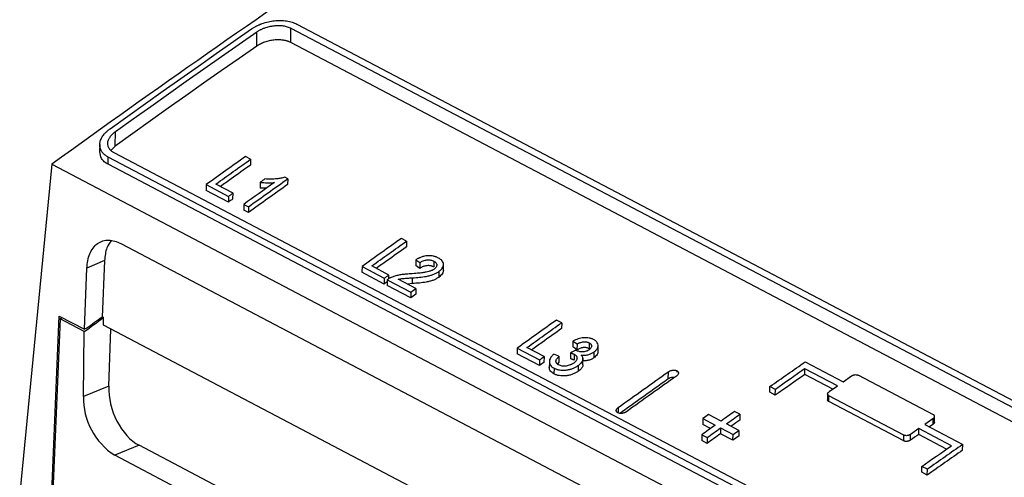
# Model space of a CAD drawing. Header units: millimetres. Extents: x -945 to 1227, y -951 to 1232.
# Tile 27 of 171: x 609 to 732, y -677 to -619. Entities that reach past the tile are written whole.
import ezdxf

# ---------------------------------------------------------------- set-up
doc = ezdxf.new("R2010")
doc.units = ezdxf.units.MM

msp = doc.modelspace()

# ---------------------------------------------------------------- linework, layer by layer
at = {"color": 7, "linetype": 'Continuous', "lineweight": 25}
for p, q in [((642.544, -622.181), (642.569, -620.38)), ((642.569, -620.38), (821.928, -714.643)), ((643.306, -619.872), (822.665, -714.135)), ((638.296, -622.641), (638.321, -620.839)), ((821.903, -716.445), (642.544, -622.181)), ((620.607, -635.122), (620.632, -633.312)), ((618.66, -634.947), (618.647, -635.853)), ((620.607, -635.122), (620.05, -635.674)), ((619.707, -637.408), (619.719, -636.502)), ((799.079, -730.765), (619.719, -636.502)), ((799.816, -730.234), (620.456, -635.971)), ((637.53, -636.777), (636.892, -636.441)), ((612.685, -637.399), (608.649, -678.554)), ((612.685, -637.399), (800.19, -735.944)), ((799.066, -731.671), (619.707, -637.408)), ((637.53, -636.777), (637.52, -637.5)), ((642.174, -639.217), (641.8, -639.021)), ((631.975, -639.949), (631.965, -640.673)), ((631.975, -639.949), (634.761, -641.413)), ((635.329, -641.006), (633.181, -639.878)), ((638.739, -639.65), (638.728, -640.374)), ((639.519, -640.388), (638.728, -640.374)), ((642.174, -639.217), (642.164, -639.94)), ((634.751, -642.137), (631.965, -640.673)), ((634.761, -641.413), (634.751, -642.137)), ((635.319, -641.73), (635.329, -641.006)), ((636.677, -642.419), (636.667, -643.143)), ((636.677, -642.419), (637.257, -642.725)), ((637.257, -642.725), (637.247, -643.448)), ((637.247, -643.448), (636.667, -643.143)), ((621.279, -647.305), (791.295, -736.658)), ((657.023, -647.021), (656.385, -646.685)), ((657.023, -647.021), (657.013, -647.744)), ((619.262, -649.436), (617.059, -650.382)), ((619.262, -649.436), (618.965, -656.517)), ((651.468, -650.193), (651.458, -650.917)), ((651.468, -650.193), (654.254, -651.657)), ((654.821, -651.251), (652.674, -650.122)), ((658.19, -649.349), (658.18, -650.072)), ((658.19, -649.349), (658.708, -649.699)), ((658.708, -649.699), (658.698, -650.422)), ((660.448, -649.522), (660.438, -650.245)), ((661.646, -650.649), (661.657, -649.811)), ((616.738, -658.036), (617.059, -650.382)), ((654.244, -652.381), (651.458, -650.917)), ((654.815, -651.72), (654.821, -651.251)), ((661.064, -650.823), (661.054, -651.546)), ((654.254, -651.657), (654.244, -652.381)), ((654.602, -651.84), (654.592, -652.564)), ((657.552, -654.12), (654.592, -652.564)), ((654.602, -651.84), (657.562, -653.396)), ((658.193, -652.945), (655.978, -651.781)), ((657.781, -652.325), (657.136, -652.389)), ((657.781, -652.325), (657.791, -651.602)), ((657.562, -653.396), (657.552, -654.12)), ((658.193, -652.945), (658.183, -653.668)), ((612.614, -679.74), (613.595, -656.385)), ((613.692, -656.729), (612.719, -679.823)), ((613.595, -656.385), (616.738, -658.036)), ((613.692, -656.729), (613.927, -656.559)), ((616.731, -658.326), (613.692, -656.729)), ((618.968, -656.451), (619.151, -656.547)), ((619.15, -657.535), (619.151, -656.547)), ((795.131, -750.023), (619.15, -657.535)), ((676.436, -657.224), (675.798, -656.888)), ((676.436, -657.224), (676.426, -657.947)), ((616.61, -666.44), (616.731, -658.326)), ((617.049, -657.903), (616.738, -658.036)), ((619.786, -665.143), (620.058, -658.012)), ((677.846, -659.523), (677.836, -660.247)), ((677.846, -659.523), (678.363, -659.873)), ((678.363, -659.873), (678.353, -660.596)), ((679.881, -659.735), (679.871, -660.459)), ((680.983, -660.815), (680.995, -659.976)), ((670.881, -660.396), (670.871, -661.12)), ((673.657, -662.584), (670.871, -661.12)), ((670.881, -660.396), (673.667, -661.86)), ((674.235, -661.454), (672.087, -660.325)), ((676.099, -661.417), (675.456, -661.157)), ((677.561, -661.013), (677.551, -661.736)), ((678.004, -661.162), (677.994, -661.886)), ((680.469, -660.888), (680.459, -661.612)), ((673.667, -661.86), (673.657, -662.584)), ((674.235, -661.454), (674.225, -662.178)), ((674.895, -662.093), (674.883, -662.938)), ((676.089, -662.14), (675.9, -662.363)), ((676.099, -661.417), (676.089, -662.14)), ((679.093, -662.466), (679.104, -661.648)), ((706.911, -662.097), (711.663, -664.595)), ((675.477, -662.89), (675.467, -663.613)), ((678.513, -662.571), (678.503, -663.294)), ((689.764, -664.255), (689.777, -663.352)), ((706.843, -663.691), (706.853, -662.969)), ((710.333, -665.524), (706.843, -663.691)), ((710.926, -665.109), (706.853, -662.969)), ((711.663, -664.595), (712.695, -663.875)), ((713.544, -663.781), (722.911, -668.704)), ((619.786, -665.143), (616.61, -666.44)), ((702.479, -665.919), (702.489, -665.197)), ((703.158, -666.276), (702.479, -665.919)), ((703.168, -665.554), (702.489, -665.197)), ((703.158, -666.276), (703.168, -665.554)), ((709.701, -666.03), (709.689, -666.892)), ((709.894, -665.831), (710.926, -665.109)), ((709.849, -667.077), (709.859, -666.355)), ((719.216, -672), (709.849, -667.077)), ((719.226, -671.278), (709.859, -666.355)), ((698.722, -668.667), (698.057, -668.318)), ((698.722, -668.667), (698.712, -669.39)), ((694.099, -669.214), (694.089, -669.938)), ((694.099, -669.214), (695.65, -670.03)), ((696.372, -669.515), (694.821, -668.7)), ((698.588, -670.68), (697.037, -669.865)), ((722.877, -669.226), (721.845, -669.946)), ((722.877, -669.226), (722.866, -669.947)), ((723.059, -669.754), (723.071, -668.895)), ((695.062, -670.449), (694.089, -669.938)), ((696.315, -670.379), (696.305, -671.103)), ((697.856, -671.918), (696.305, -671.103)), ((696.315, -670.379), (697.866, -671.194)), ((698.588, -670.68), (698.578, -671.403)), ((721.108, -670.461), (720.076, -671.183)), ((721.098, -671.182), (721.108, -670.461)), ((725.18, -672.601), (721.108, -670.461)), ((721.845, -669.946), (726.596, -672.443)), ((722.866, -669.947), (722.429, -670.253)), ((693.965, -671.233), (693.955, -671.957)), ((694.62, -672.306), (693.955, -671.957)), ((693.965, -671.233), (694.63, -671.582)), ((694.63, -671.582), (694.62, -672.306)), ((697.856, -671.918), (697.866, -671.194)), ((719.216, -672), (719.226, -671.278)), ((720.066, -671.904), (720.076, -671.183)), ((724.587, -673.016), (721.098, -671.182)), ((623.586, -672.55), (620.534, -673.796)), ((793.541, -761.871), (623.586, -672.55)), ((726.586, -673.164), (726.596, -672.443)), ((790.488, -763.117), (620.534, -673.796)), ((721.485, -675.908), (721.495, -675.186)), ((722.164, -676.265), (721.485, -675.908)), ((722.174, -675.543), (721.495, -675.186)), ((722.164, -676.265), (722.174, -675.543))]:
    msp.add_line(p, q, dxfattribs=at)
at = {"color": 250, "linetype": 'Continuous', "lineweight": 25}
for p, q in [((690.839, -663.228), (690.836, -663.41)), ((683.511, -667.818), (683.502, -668.467))]:
    msp.add_line(p, q, dxfattribs=at)
at = {"color": 7, "linetype": 'Continuous', "lineweight": 25, "flags": 128}
for points in [[(619.953, -632.955), (622.16, -631.376), (624.369, -629.803), (626.578, -628.235), (628.789, -626.673), (631.001, -625.117), (633.214, -623.566), (635.428, -622.021), (637.643, -620.482)], [(620.632, -633.312), (622.839, -631.733), (625.047, -630.159), (627.257, -628.592), (629.468, -627.03), (631.679, -625.473), (633.892, -623.923), (636.106, -622.378), (638.321, -620.839)], [(638.296, -622.641), (636.081, -624.181), (633.867, -625.727), (631.654, -627.278), (629.442, -628.836), (627.232, -630.399), (625.022, -631.967), (622.814, -633.542), (620.607, -635.122)], [(658.698, -650.422), (658.408, -650.226), (658.18, -650.072)], [(678.353, -660.596), (678.063, -660.401), (677.836, -660.247)]]:
    msp.add_lwpolyline(points, dxfattribs=at)
at = {"color": 7, "linetype": 'Continuous', "lineweight": 25}
msp.add_arc((625.211, -666.577), 8.602, 179.08629, 237.06065, dxfattribs=at)
msp.add_ellipse((623.863, -667.19), major_axis=(-2.101, 5.622), ratio=0.622539, start_param=0.9797287, end_param=2.5330637, dxfattribs=at)
for points, knots in [([(770.149, -539.432), (756.9, -546.345), (743.662, -553.581), (723.857, -564.905), (717.262, -568.758), (704.088, -576.621), (697.507, -580.632), (684.37, -588.805), (677.813, -592.968), (664.719, -601.448), (658.181, -605.765), (638.611, -618.94), (625.62, -628.021), (612.685, -637.399)], [0, 0, 0, 0, 0.25, 0.25, 0.375, 0.375, 0.5, 0.5, 0.625, 0.625, 0.75, 0.75, 1, 1, 1, 1]), ([(637.643, -620.482), (637.692, -620.449), (637.788, -620.384), (637.936, -620.293), (638.082, -620.21), (638.224, -620.134), (638.361, -620.066), (638.494, -620.004), (638.62, -619.949), (638.74, -619.899), (638.853, -619.855), (639.18, -619.735), (639.724, -619.577), (640.516, -619.444), (641.288, -619.405), (641.916, -619.453), (642.383, -619.538), (642.718, -619.627), (643.029, -619.736), (643.214, -619.827), (643.306, -619.872)], [0, 0, 0, 0, 0.031921, 0.0623083, 0.0911618, 0.1184817, 0.1442678, 0.1685203, 0.191239, 0.2124242, 0.2320759, 0.2501941, 0.3811535, 0.4998182, 0.6274842, 0.7493159, 0.8126867, 0.8755722, 0.9380005, 1, 1, 1, 1]), ([(638.321, -620.839), (638.363, -620.811), (638.447, -620.755), (638.579, -620.675), (638.715, -620.599), (638.857, -620.528), (639.003, -620.46), (639.154, -620.397), (639.439, -620.289), (639.873, -620.161), (640.462, -620.061), (641.05, -620.03), (641.52, -620.065), (641.873, -620.129), (642.123, -620.196), (642.359, -620.277), (642.499, -620.346), (642.569, -620.38)], [0, 0, 0, 0, 0.0360468, 0.0718155, 0.107411, 0.1429398, 0.1785092, 0.2142258, 0.2501951, 0.3752191, 0.4998387, 0.6242262, 0.7493306, 0.8116361, 0.8742233, 0.9372191, 1, 1, 1, 1]), ([(642.544, -622.181), (642.504, -622.161), (642.426, -622.121), (642.299, -622.068), (642.168, -622.02), (642.031, -621.978), (641.888, -621.942), (641.739, -621.91), (641.459, -621.864), (641.029, -621.831), (640.538, -621.857), (640.145, -621.912), (639.853, -621.971), (639.565, -622.046), (639.286, -622.137), (639.016, -622.243), (638.76, -622.363), (638.517, -622.495), (638.37, -622.592), (638.296, -622.641)], [0, 0, 0, 0, 0.0359687, 0.0716577, 0.1071873, 0.1426794, 0.1782563, 0.2140393, 0.2501478, 0.3745767, 0.4996734, 0.5617723, 0.6245364, 0.6870311, 0.7493806, 0.8122117, 0.8745408, 0.9369452, 1, 1, 1, 1]), ([(619.719, -636.502), (619.675, -636.478), (619.588, -636.43), (619.465, -636.352), (619.35, -636.269), (619.242, -636.181), (619.143, -636.088), (619.051, -635.991), (618.969, -635.889), (618.827, -635.684), (618.679, -635.345), (618.638, -634.869), (618.75, -634.365), (618.963, -633.955), (619.211, -633.626), (619.412, -633.408), (619.657, -633.178), (619.842, -633.039), (619.953, -632.955)], [0, 0, 0, 0, 0.0308485, 0.0618106, 0.092891, 0.1240941, 0.1554243, 0.1868861, 0.2184836, 0.2502213, 0.3717983, 0.4998089, 0.6178733, 0.7493303, 0.8083386, 0.8746002, 0.9251215, 1, 1, 1, 1]), ([(620.456, -635.971), (620.418, -635.95), (620.342, -635.908), (620.238, -635.84), (620.141, -635.767), (620.053, -635.69), (619.973, -635.608), (619.901, -635.522), (619.787, -635.359), (619.674, -635.101), (619.651, -634.798), (619.689, -634.55), (619.746, -634.363), (619.83, -634.176), (619.942, -633.992), (620.078, -633.811), (620.239, -633.637), (620.422, -633.469), (620.562, -633.364), (620.632, -633.312)], [0, 0, 0, 0, 0.0359591, 0.071639, 0.1071617, 0.1426508, 0.1782304, 0.2140236, 0.2501512, 0.3745169, 0.4996757, 0.5617633, 0.6245331, 0.6870187, 0.7493886, 0.8122069, 0.8745353, 0.9369437, 1, 1, 1, 1]), ([(619.707, -637.408), (619.539, -637.305), (619.203, -637.098), (618.756, -636.594), (618.706, -636.141), (618.675, -635.851)], [0, 0, 0, 0, 0.26335498, 0.52753309, 1, 1, 1, 1]), ([(637.52, -637.5), (636.708, -638.077), (635.454, -638.969), (634.201, -639.865), (633.759, -640.181)], [0, 0, 0, 0, 0.64753994, 1, 1, 1, 1]), ([(641.8, -639.021), (641.714, -639.047), (641.556, -639.095), (641.226, -639.167), (640.727, -639.242), (640.177, -639.275), (639.68, -639.266), (639.439, -639.246), (639.32, -639.237)], [0, 0, 0, 0, 0.1062225, 0.1960368, 0.3947836, 0.6983659, 0.8498789, 1, 1, 1, 1]), ([(638.739, -639.65), (638.808, -639.66), (638.948, -639.68), (639.237, -639.705), (639.604, -639.722), (639.977, -639.722), (640.28, -639.708), (640.432, -639.691), (640.508, -639.683)], [0, 0, 0, 0, 0.1250547, 0.2501121, 0.500204, 0.7502065, 0.8749669, 1, 1, 1, 1]), ([(617.059, -650.382), (617.072, -650.074), (617.106, -649.766), (617.225, -649.17), (617.309, -648.882), (617.53, -648.346), (617.667, -648.098), (617.99, -647.664), (618.176, -647.477), (618.586, -647.177), (618.811, -647.065), (619.284, -646.919), (619.532, -646.886), (620.036, -646.894), (620.291, -646.934), (620.794, -647.077), (621.041, -647.18), (621.279, -647.305)], [0, 0, 0, 0, 0.125, 0.125, 0.25, 0.25, 0.375, 0.375, 0.5, 0.5, 0.625, 0.625, 0.75, 0.75, 0.875, 0.875, 1, 1, 1, 1]), ([(620.108, -646.943), (619.896, -647.225), (619.421, -647.86), (619.319, -648.873), (619.262, -649.436)], [0, 0, 0, 0, 0.44457688, 1, 1, 1, 1]), ([(657.013, -647.744), (656.201, -648.321), (654.947, -649.213), (653.693, -650.11), (653.252, -650.426)], [0, 0, 0, 0, 0.6475399, 1, 1, 1, 1]), ([(661.028, -649.126), (660.976, -649.1), (660.882, -649.054), (660.732, -648.992), (660.58, -648.94), (660.355, -648.88), (660.052, -648.834), (659.66, -648.835), (659.261, -648.893), (658.939, -648.987), (658.695, -649.084), (658.527, -649.161), (658.359, -649.251), (658.251, -649.313), (658.19, -649.349)], [0, 0, 0, 0, 0.0696378, 0.1246409, 0.1883083, 0.2490007, 0.3762218, 0.4992483, 0.6226952, 0.7490077, 0.8107278, 0.8739792, 0.9282719, 1, 1, 1, 1]), ([(660.438, -650.245), (660.405, -650.229), (660.341, -650.199), (660.242, -650.16), (660.147, -650.129), (660.011, -650.096), (659.824, -650.073), (659.58, -650.079), (659.334, -650.121), (659.098, -650.197), (658.882, -650.299), (658.759, -650.381), (658.698, -650.422)], [0, 0, 0, 0, 0.0712908, 0.1367286, 0.1966139, 0.2513386, 0.3781518, 0.50163, 0.6250973, 0.7510968, 0.8756096, 1, 1, 1, 1]), ([(658.708, -649.699), (658.769, -649.658), (658.892, -649.576), (659.108, -649.474), (659.343, -649.398), (659.589, -649.356), (659.833, -649.35), (660.057, -649.377), (660.264, -649.437), (660.383, -649.492), (660.448, -649.522)], [0, 0, 0, 0, 0.1244115, 0.2489455, 0.3744015, 0.498455, 0.621371, 0.748789, 0.8629763, 1, 1, 1, 1]), ([(660.448, -649.522), (660.484, -649.543), (660.553, -649.584), (660.64, -649.649), (660.725, -649.73), (660.789, -649.837), (660.822, -649.974), (660.807, -650.118), (660.749, -650.252), (660.667, -650.36), (660.576, -650.447), (660.512, -650.496), (660.478, -650.522)], [0, 0, 0, 0, 0.09090698, 0.17342753, 0.24826835, 0.37329732, 0.49809556, 0.62723702, 0.74889099, 0.84882967, 0.91874899, 1, 1, 1, 1]), ([(661.064, -650.823), (661.101, -650.795), (661.173, -650.741), (661.27, -650.659), (661.359, -650.573), (661.441, -650.482), (661.545, -650.338), (661.636, -650.141), (661.669, -649.898), (661.621, -649.664), (661.49, -649.46), (661.288, -649.279), (661.119, -649.179), (661.028, -649.126)], [0, 0, 0, 0, 0.0516533, 0.0993609, 0.1433259, 0.1976672, 0.2485857, 0.3722804, 0.4988694, 0.6225044, 0.7490093, 0.8656891, 1, 1, 1, 1]), ([(657.546, -651.105), (657.427, -651.111), (657.201, -651.124), (656.876, -651.15), (656.58, -651.182), (656.226, -651.231), (655.812, -651.317), (655.408, -651.435), (655.181, -651.526), (655.1, -651.559)], [0, 0, 0, 0, 0.1434788, 0.2744516, 0.3931324, 0.4998095, 0.7008509, 0.8937695, 1, 1, 1, 1]), ([(660.478, -650.522), (660.445, -650.544), (660.38, -650.586), (660.276, -650.644), (660.151, -650.703), (659.997, -650.763), (659.769, -650.836), (659.454, -650.907), (658.978, -650.98), (658.332, -651.049), (657.828, -651.085), (657.546, -651.105)], [0, 0, 0, 0, 0.0429316, 0.0843127, 0.1244746, 0.1847737, 0.2495277, 0.3609327, 0.4989939, 0.7199401, 1, 1, 1, 1]), ([(657.791, -651.602), (658.076, -651.581), (658.645, -651.539), (659.373, -651.452), (659.94, -651.327), (660.285, -651.222), (660.537, -651.119), (660.719, -651.034), (660.896, -650.935), (661.005, -650.862), (661.064, -650.823)], [0, 0, 0, 0, 0.2499243, 0.4999192, 0.6327624, 0.7500667, 0.8115051, 0.8744421, 0.9313167, 1, 1, 1, 1]), ([(661.642, -650.649), (661.637, -650.721), (661.625, -650.872), (661.478, -651.191), (661.223, -651.404), (661.054, -651.546)], [0, 0, 0, 0, 0.2316512, 0.4886151, 1, 1, 1, 1]), ([(654.598, -652.127), (654.563, -652.152), (654.445, -652.237), (654.327, -652.322), (654.244, -652.381)], [0, 0, 0, 0, 0.2955175, 1, 1, 1, 1]), ([(655.1, -651.559), (655.055, -651.579), (654.963, -651.618), (654.835, -651.687), (654.713, -651.76), (654.639, -651.814), (654.602, -651.84)], [0, 0, 0, 0, 0.2496995, 0.4994251, 0.7496576, 1, 1, 1, 1]), ([(655.978, -651.781), (656.062, -651.763), (656.212, -651.733), (656.427, -651.699), (656.646, -651.678), (656.939, -651.655), (657.329, -651.628), (657.631, -651.611), (657.791, -651.602)], [0, 0, 0, 0, 0.1387281, 0.2494459, 0.3544648, 0.4995302, 0.7348534, 1, 1, 1, 1]), ([(661.054, -651.546), (660.995, -651.586), (660.886, -651.658), (660.71, -651.757), (660.528, -651.842), (660.276, -651.945), (659.931, -652.05), (659.363, -652.175), (658.635, -652.262), (658.066, -652.304), (657.781, -652.325)], [0, 0, 0, 0, 0.0685116, 0.1255566, 0.1880901, 0.2499323, 0.3668514, 0.5000806, 0.7500756, 1, 1, 1, 1]), ([(676.426, -657.947), (675.614, -658.524), (674.36, -659.416), (673.107, -660.313), (672.665, -660.629)], [0, 0, 0, 0, 0.6475399, 1, 1, 1, 1]), ([(680.431, -659.323), (680.379, -659.298), (680.282, -659.251), (680.137, -659.197), (680.001, -659.157), (679.81, -659.115), (679.54, -659.085), (679.19, -659.093), (678.832, -659.147), (678.484, -659.241), (678.15, -659.368), (677.947, -659.472), (677.846, -659.523)], [0, 0, 0, 0, 0.0768588, 0.1429456, 0.1967708, 0.2492444, 0.3744277, 0.4990595, 0.6213752, 0.7490201, 0.8741591, 1, 1, 1, 1]), ([(678.363, -659.873), (678.422, -659.842), (678.508, -659.796), (678.634, -659.742), (678.765, -659.692), (678.935, -659.641), (679.145, -659.605), (679.352, -659.597), (679.549, -659.617), (679.73, -659.664), (679.831, -659.711), (679.881, -659.735)], [0, 0, 0, 0, 0.124881, 0.1850277, 0.2495051, 0.3779177, 0.499356, 0.6231948, 0.7491083, 0.8738643, 1, 1, 1, 1]), ([(679.881, -659.735), (679.908, -659.751), (679.959, -659.78), (680.025, -659.83), (680.079, -659.881), (680.13, -659.945), (680.169, -660.027), (680.183, -660.135), (680.164, -660.253), (680.105, -660.374), (680.005, -660.491), (679.915, -660.561), (679.867, -660.598)], [0, 0, 0, 0, 0.07716521, 0.14994002, 0.21891685, 0.28479066, 0.39121212, 0.49921765, 0.62624792, 0.74972549, 0.86696433, 1, 1, 1, 1]), ([(680.469, -660.888), (680.52, -660.849), (680.612, -660.777), (680.733, -660.662), (680.828, -660.544), (680.918, -660.396), (680.985, -660.225), (681.006, -659.982), (680.929, -659.771), (680.8, -659.599), (680.701, -659.5), (680.576, -659.408), (680.483, -659.354), (680.431, -659.323)], [0, 0, 0, 0, 0.07867148, 0.14167036, 0.21268164, 0.28644444, 0.39383241, 0.49909997, 0.69642809, 0.773567, 0.84938925, 0.91554386, 1, 1, 1, 1]), ([(675.456, -661.157), (675.419, -661.189), (675.348, -661.252), (675.253, -661.346), (675.171, -661.437), (675.101, -661.525), (675.009, -661.662), (674.921, -661.855), (674.882, -662.1), (674.918, -662.336), (675.031, -662.548), (675.22, -662.735), (675.388, -662.836), (675.477, -662.89)], [0, 0, 0, 0, 0.0559032, 0.1085926, 0.1582205, 0.2049689, 0.2490555, 0.3738656, 0.4991255, 0.6246199, 0.7490531, 0.8666602, 1, 1, 1, 1]), ([(677.561, -661.013), (677.605, -661.024), (677.683, -661.044), (677.798, -661.078), (677.903, -661.116), (677.97, -661.147), (678.004, -661.162)], [0, 0, 0, 0, 0.2736503, 0.5004628, 0.7483344, 1, 1, 1, 1]), ([(678.004, -661.162), (678.034, -661.18), (678.089, -661.211), (678.163, -661.262), (678.223, -661.318), (678.292, -661.401), (678.349, -661.518), (678.362, -661.67), (678.327, -661.827), (678.256, -661.956), (678.176, -662.055), (678.109, -662.125), (678.029, -662.194), (677.97, -662.237), (677.938, -662.262)], [0, 0, 0, 0, 0.0696325, 0.1247083, 0.1868317, 0.249742, 0.373982, 0.4996947, 0.6254657, 0.7493249, 0.811479, 0.8746827, 0.9295413, 1, 1, 1, 1]), ([(678.265, -660.689), (678.252, -660.681), (678.226, -660.665), (678.201, -660.648), (678.189, -660.64)], [0, 0, 0, 0, 0.4889331, 1, 1, 1, 1]), ([(679.867, -660.598), (679.836, -660.619), (679.775, -660.66), (679.68, -660.714), (679.585, -660.759), (679.452, -660.81), (679.268, -660.856), (679.041, -660.871), (678.823, -660.857), (678.618, -660.822), (678.428, -660.766), (678.319, -660.714), (678.265, -660.689)], [0, 0, 0, 0, 0.0693947, 0.1335943, 0.19318, 0.2488777, 0.3728085, 0.4986249, 0.622893, 0.7488869, 0.8745224, 1, 1, 1, 1]), ([(679.871, -660.459), (679.821, -660.435), (679.72, -660.387), (679.54, -660.341), (679.342, -660.32), (679.135, -660.328), (678.925, -660.364), (678.723, -660.426), (678.529, -660.503), (678.412, -660.565), (678.353, -660.596)], [0, 0, 0, 0, 0.1261447, 0.2509097, 0.3761577, 0.5006768, 0.6214635, 0.7505481, 0.8751099, 1, 1, 1, 1]), ([(678.513, -662.571), (678.55, -662.543), (678.62, -662.49), (678.716, -662.41), (678.799, -662.334), (678.9, -662.227), (679.005, -662.086), (679.083, -661.906), (679.111, -661.728), (679.087, -661.56), (679.008, -661.401), (678.922, -661.308), (678.876, -661.258)], [0, 0, 0, 0, 0.06869142, 0.13285501, 0.19269076, 0.24844522, 0.37461321, 0.49853588, 0.62542371, 0.74848489, 0.86655797, 1, 1, 1, 1]), ([(678.876, -661.258), (678.943, -661.265), (679.077, -661.278), (679.355, -661.278), (679.716, -661.232), (680.061, -661.119), (680.307, -660.996), (680.414, -660.924), (680.469, -660.888)], [0, 0, 0, 0, 0.1250365, 0.2489633, 0.4988277, 0.7491296, 0.8739306, 1, 1, 1, 1]), ([(680.976, -660.814), (680.973, -660.869), (680.967, -660.997), (680.836, -661.279), (680.609, -661.479), (680.459, -661.612)], [0, 0, 0, 0, 0.1975952, 0.4676929, 1, 1, 1, 1]), ([(676.065, -662.494), (676.032, -662.475), (675.972, -662.441), (675.891, -662.382), (675.825, -662.319), (675.762, -662.236), (675.72, -662.131), (675.718, -662), (675.765, -661.856), (675.846, -661.712), (675.961, -661.562), (676.049, -661.469), (676.099, -661.417)], [0, 0, 0, 0, 0.0779707, 0.1427559, 0.2158835, 0.2863962, 0.393005, 0.500508, 0.6150087, 0.7500571, 0.8599742, 1, 1, 1, 1]), ([(677.938, -662.262), (677.902, -662.286), (677.833, -662.333), (677.724, -662.396), (677.615, -662.452), (677.465, -662.519), (677.259, -662.586), (677.001, -662.638), (676.744, -662.658), (676.5, -662.64), (676.268, -662.586), (676.135, -662.526), (676.065, -662.494)], [0, 0, 0, 0, 0.0680983, 0.1322946, 0.1929623, 0.2505432, 0.373478, 0.5000001, 0.6199032, 0.7394225, 0.8644069, 1, 1, 1, 1]), ([(677.994, -661.886), (677.96, -661.87), (677.894, -661.839), (677.788, -661.801), (677.674, -661.767), (677.595, -661.747), (677.551, -661.736)], [0, 0, 0, 0, 0.2497893, 0.4995297, 0.723723, 1, 1, 1, 1]), ([(679.066, -662.465), (679.07, -662.52), (679.082, -662.691), (678.883, -662.991), (678.63, -663.193), (678.503, -663.294)], [0, 0, 0, 0, 0.1928465, 0.5973488, 1, 1, 1, 1]), ([(680.459, -661.612), (680.347, -661.682), (680.123, -661.822), (679.706, -661.954), (679.355, -662.003), (679.158, -661.999), (679.099, -661.998)], [0, 0, 0, 0, 0.2922949, 0.5846838, 0.8765618, 1, 1, 1, 1]), ([(675.467, -663.613), (675.304, -663.508), (675.061, -663.351), (674.906, -663.062), (674.892, -662.905), (674.885, -662.826)], [0, 0, 0, 0, 0.5020178, 0.7510514, 1, 1, 1, 1]), ([(678.503, -663.294), (678.445, -663.334), (678.338, -663.406), (678.166, -663.505), (677.988, -663.591), (677.734, -663.695), (677.39, -663.796), (676.964, -663.865), (676.537, -663.886), (676.203, -663.854), (675.955, -663.802), (675.786, -663.753), (675.624, -663.689), (675.523, -663.641), (675.467, -663.613)], [0, 0, 0, 0, 0.06901237, 0.1255247, 0.18777451, 0.25033375, 0.37180545, 0.50009374, 0.62533187, 0.75019661, 0.8122624, 0.87521562, 0.9301741, 1, 1, 1, 1]), ([(675.477, -662.89), (675.533, -662.917), (675.634, -662.965), (675.795, -663.029), (675.964, -663.078), (676.212, -663.13), (676.547, -663.162), (676.974, -663.142), (677.4, -663.072), (677.743, -662.971), (677.998, -662.867), (678.176, -662.782), (678.348, -662.682), (678.455, -662.61), (678.513, -662.571)], [0, 0, 0, 0, 0.0696275, 0.1247836, 0.1873823, 0.2498027, 0.3743555, 0.4999057, 0.6278316, 0.7496652, 0.8118227, 0.874474, 0.9307974, 1, 1, 1, 1]), ([(689.777, -663.352), (689.795, -663.339), (689.831, -663.315), (689.891, -663.281), (689.955, -663.25), (690.045, -663.214), (690.163, -663.177), (690.31, -663.151), (690.458, -663.142), (690.598, -663.152), (690.731, -663.179), (690.803, -663.211), (690.839, -663.228)], [0, 0, 0, 0, 0.062291, 0.1243908, 0.1868567, 0.250236, 0.3737582, 0.5000237, 0.6226593, 0.7494333, 0.8747637, 1, 1, 1, 1]), ([(690.839, -663.228), (690.855, -663.237), (690.887, -663.255), (690.929, -663.287), (690.964, -663.323), (691.003, -663.373), (691.034, -663.443), (691.041, -663.533), (691.02, -663.626), (690.97, -663.718), (690.897, -663.808), (690.829, -663.86), (690.795, -663.887)], [0, 0, 0, 0, 0.062155, 0.1241495, 0.1866315, 0.2502341, 0.3730987, 0.499956, 0.6219749, 0.7491244, 0.8741964, 1, 1, 1, 1]), ([(712.695, -663.875), (712.714, -663.863), (712.75, -663.839), (712.81, -663.808), (712.869, -663.783), (712.927, -663.763), (712.981, -663.747), (713.032, -663.735), (713.079, -663.726), (713.163, -663.715), (713.284, -663.711), (713.431, -663.732), (713.507, -663.765), (713.544, -663.781)], [0, 0, 0, 0, 0.08027961, 0.15550699, 0.2256829, 0.29080857, 0.35088586, 0.40591747, 0.45590726, 0.50086069, 0.67413378, 0.84035902, 1, 1, 1, 1]), ([(689.764, -664.255), (688.594, -665.086), (686.583, -666.514), (684.574, -667.952), (683.734, -668.554)], [0, 0, 0, 0, 0.5818801, 1, 1, 1, 1]), ([(690.554, -664.058), (690.47, -664.053), (690.291, -664.044), (690.001, -664.116), (689.843, -664.209), (689.764, -664.255)], [0, 0, 0, 0, 0.3074508, 0.6525422, 1, 1, 1, 1]), ([(709.859, -666.355), (709.843, -666.346), (709.81, -666.327), (709.769, -666.292), (709.737, -666.252), (709.714, -666.209), (709.701, -666.161), (709.699, -666.103), (709.717, -666.027), (709.774, -665.928), (709.851, -665.866), (709.894, -665.831)], [0, 0, 0, 0, 0.0791815, 0.1599921, 0.2424978, 0.3267609, 0.4128395, 0.5007884, 0.6309931, 0.7974171, 1, 1, 1, 1]), ([(709.849, -667.077), (709.824, -667.062), (709.774, -667.031), (709.708, -666.956), (709.7, -666.889), (709.694, -666.846)], [0, 0, 0, 0, 0.2595645, 0.5276482, 1, 1, 1, 1]), ([(683.467, -668.482), (683.451, -668.473), (683.418, -668.454), (683.377, -668.422), (683.341, -668.386), (683.303, -668.335), (683.272, -668.265), (683.264, -668.175), (683.285, -668.081), (683.335, -667.988), (683.409, -667.898), (683.477, -667.844), (683.511, -667.818)], [0, 0, 0, 0, 0.0621487, 0.1241389, 0.1866218, 0.2502337, 0.3730743, 0.4999541, 0.6219611, 0.7491193, 0.8741821, 1, 1, 1, 1]), ([(684.529, -668.353), (684.511, -668.365), (684.474, -668.39), (684.414, -668.424), (684.35, -668.455), (684.261, -668.492), (684.142, -668.529), (683.996, -668.557), (683.848, -668.567), (683.707, -668.557), (683.575, -668.531), (683.503, -668.498), (683.467, -668.482)], [0, 0, 0, 0, 0.06229291, 0.12439505, 0.18686102, 0.25023586, 0.37377854, 0.50002612, 0.62268807, 0.74944801, 0.87478403, 1, 1, 1, 1]), ([(698.712, -669.39), (698.397, -669.613), (698.032, -669.873), (697.667, -670.133), (697.616, -670.169)], [0, 0, 0, 0, 0.8609603, 1, 1, 1, 1]), ([(723.06, -669.669), (723.058, -669.685), (723.053, -669.717), (723.034, -669.765), (723.001, -669.822), (722.948, -669.885), (722.894, -669.927), (722.866, -669.947)], [0, 0, 0, 0, 0.1619269, 0.32717036, 0.49852416, 0.74850026, 1, 1, 1, 1]), ([(722.877, -669.226), (722.895, -669.213), (722.931, -669.186), (722.977, -669.141), (723.021, -669.086), (723.056, -669.021), (723.074, -668.948), (723.068, -668.877), (723.038, -668.811), (722.988, -668.75), (722.937, -668.72), (722.911, -668.704)], [0, 0, 0, 0, 0.0827131, 0.1657818, 0.2505385, 0.3744919, 0.4998998, 0.6224381, 0.7493556, 0.8746824, 1, 1, 1, 1]), ([(720.066, -671.904), (720.046, -671.917), (720.007, -671.943), (719.94, -671.977), (719.857, -672.011), (719.756, -672.042), (719.639, -672.062), (719.521, -672.069), (719.408, -672.061), (719.303, -672.039), (719.245, -672.013), (719.216, -672)], [0, 0, 0, 0, 0.0827236, 0.1657926, 0.2505366, 0.3744879, 0.4999033, 0.6224538, 0.7493636, 0.8746931, 1, 1, 1, 1]), ([(720.076, -671.183), (720.057, -671.195), (720.02, -671.219), (719.96, -671.25), (719.901, -671.276), (719.843, -671.296), (719.789, -671.312), (719.738, -671.324), (719.691, -671.333), (719.607, -671.344), (719.486, -671.348), (719.34, -671.327), (719.264, -671.294), (719.226, -671.278)], [0, 0, 0, 0, 0.0805294, 0.1559353, 0.2262183, 0.2913798, 0.3514214, 0.406346, 0.4561574, 0.5008611, 0.6742412, 0.840461, 1, 1, 1, 1])]:
    msp.add_open_spline(points, degree=3, knots=knots, dxfattribs=at)
for points in [[(636.892, -636.441), (635.252, -637.605), (633.613, -638.775), (631.975, -639.949)], [(633.181, -639.878), (634.63, -638.84), (636.08, -637.807), (637.53, -636.777)], [(640.508, -639.683), (639.23, -640.593), (637.953, -641.505), (636.677, -642.419)], [(642.164, -639.94), (640.524, -641.105), (638.885, -642.274), (637.247, -643.448)], [(637.257, -642.725), (638.895, -641.551), (640.534, -640.381), (642.174, -639.217)], [(639.32, -639.237), (639.126, -639.374), (638.932, -639.512), (638.739, -639.65)], [(634.761, -641.413), (634.951, -641.277), (635.14, -641.142), (635.329, -641.006)], [(635.319, -641.73), (635.13, -641.866), (634.94, -642.001), (634.751, -642.137)], [(656.385, -646.685), (654.745, -647.85), (653.106, -649.019), (651.468, -650.193)], [(652.674, -650.122), (654.123, -649.085), (655.573, -648.051), (657.023, -647.021)], [(654.254, -651.657), (654.443, -651.522), (654.632, -651.386), (654.821, -651.251)], [(658.183, -653.668), (657.973, -653.819), (657.762, -653.969), (657.552, -654.12)], [(657.562, -653.396), (657.773, -653.245), (657.983, -653.095), (658.193, -652.945)], [(616.731, -658.326), (617.537, -657.732), (618.344, -657.139), (619.151, -656.547)], [(618.965, -656.517), (618.326, -656.978), (617.688, -657.44), (617.049, -657.903)], [(675.798, -656.888), (674.158, -658.053), (672.519, -659.222), (670.881, -660.396)], [(672.087, -660.325), (673.536, -659.288), (674.986, -658.254), (676.436, -657.224)], [(678.189, -660.64), (677.98, -660.764), (677.77, -660.888), (677.561, -661.013)], [(674.225, -662.178), (674.036, -662.313), (673.846, -662.448), (673.657, -662.584)], [(673.667, -661.86), (673.857, -661.725), (674.046, -661.589), (674.235, -661.454)], [(702.489, -665.197), (703.962, -664.16), (705.437, -663.127), (706.911, -662.097)], [(683.511, -667.818), (685.598, -666.321), (687.686, -664.833), (689.777, -663.352)], [(706.843, -663.691), (705.614, -664.55), (704.386, -665.412), (703.158, -666.276)], [(706.853, -662.969), (705.624, -663.828), (704.396, -664.69), (703.168, -665.554)], [(690.795, -663.887), (688.705, -665.368), (686.616, -666.856), (684.529, -668.353)], [(698.057, -668.318), (697.495, -668.716), (696.934, -669.115), (696.372, -669.515)], [(697.037, -669.865), (697.599, -669.465), (698.16, -669.066), (698.722, -668.667)], [(694.821, -668.7), (694.58, -668.871), (694.34, -669.043), (694.099, -669.214)], [(695.65, -670.03), (695.089, -670.43), (694.527, -670.831), (693.965, -671.233)], [(696.305, -671.103), (695.743, -671.503), (695.182, -671.904), (694.62, -672.306)], [(694.63, -671.582), (695.192, -671.181), (695.753, -670.78), (696.315, -670.379)], [(697.866, -671.194), (698.107, -671.023), (698.348, -670.851), (698.588, -670.68)], [(698.578, -671.403), (698.338, -671.575), (698.097, -671.746), (697.856, -671.918)], [(721.098, -671.182), (720.754, -671.423), (720.41, -671.663), (720.066, -671.904)], [(721.495, -675.186), (722.723, -674.322), (723.952, -673.46), (725.18, -672.601)], [(726.586, -673.164), (725.111, -674.194), (723.637, -675.228), (722.164, -676.265)], [(726.596, -672.443), (725.121, -673.472), (723.647, -674.506), (722.174, -675.543)]]:
    msp.add_open_spline(points, degree=3, dxfattribs=at)

doc.saveas('drawing.dxf')
